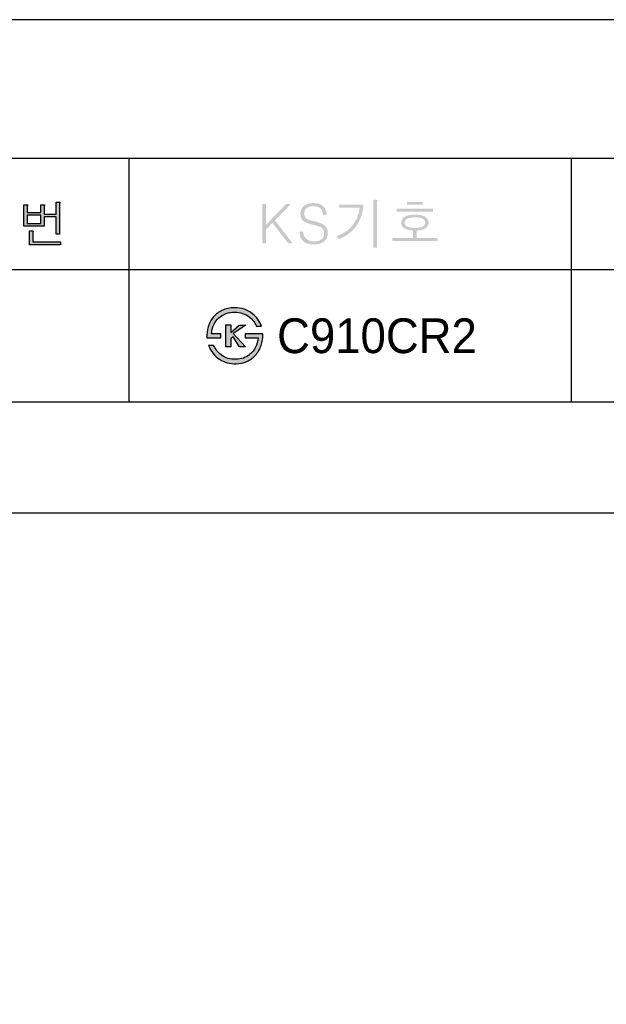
# Model space of a CAD drawing. Extents: x 66608 to 69033, y 58240 to 61670.
# Tile 7 of 8: x 68021 to 68527, y 60820 to 61670. Entities that reach past the tile are written whole.
import ezdxf
from ezdxf.lldxf.tags import DXFTag

# ---------------------------------------------------------------- set-up
doc = ezdxf.new("R2010")
doc.units = 0
doc.header["$MEASUREMENT"] = 0
for name, color, linetype in [('Dim', 4, 'CONTINUOUS'), ('LINE', 7, 'CONTINUOUS'), ('LINE @ 1 VP1', 7, 'CONTINUOUS'), ('LINE @ 1 VPModel', 7, 'CONTINUOUS'), ('YA', 7, 'CONTINUOUS')]:
    doc.layers.add(name, color=color, linetype=linetype)
doc.styles.add('h', font='txt', dxfattribs={"height": 30})
tags = doc.linetypes.add('Amconstr', pattern=[9999, 9999, 0]).pattern_tags.tags
tags[6:7] = [DXFTag(74, 4), DXFTag(75, 0), DXFTag(340, '0'), DXFTag(46, 1.0), DXFTag(50, 0.0), DXFTag(44, 0.0), DXFTag(45, 0.0)]
tags[4:5] = [DXFTag(74, 4), DXFTag(75, 0), DXFTag(340, '0'), DXFTag(46, 1.0), DXFTag(50, 0.0), DXFTag(44, 0.0), DXFTag(45, 0.0)]

# ---------------------------------------------------------------- blocks, each defined once
blk = doc.blocks.new('*U46')
at = {"layer": 'LINE @ 1 VP1', "linetype": 'Amconstr'}
h = blk.add_hatch(color=256, dxfattribs=at)
h.dxf.hatch_style = 1
h.paths.add_polyline_path([(68042.56, 61508.71), (68042.6, 61509.09), (68042.77, 61509.43), (68042.85, 61509.62), (68042.88, 61509.7), (68042.89, 61509.77), (68042.9, 61509.84), (68042.9, 61509.87), (68042.89, 61509.89), (68042.89, 61509.92), (68042.88, 61509.94), (68042.86, 61509.96), (68042.85, 61509.97), (68042.82, 61510), (68042.79, 61510.02), (68042.69, 61510.06), (68042.57, 61510.1), (68042.43, 61510.13), (68041.58, 61510.18), (68039.72, 61510.18), (68039.72, 61503.55), (68027.79, 61503.55), (68027.79, 61508.92), (68027.88, 61509.3), (68028.09, 61509.59), (68028.19, 61509.75), (68028.22, 61509.82), (68028.24, 61509.88), (68028.25, 61509.91), (68028.25, 61509.93), (68028.25, 61509.96), (68028.25, 61509.98), (68028.25, 61510), (68028.24, 61510.02), (68028.23, 61510.04), (68028.21, 61510.06), (68028.2, 61510.06), (68028.19, 61510.07), (68028.17, 61510.09), (68028.1, 61510.11), (68027.9, 61510.15), (68027.2, 61510.18), (68025.05, 61510.18), (68025.05, 61491.81), (68042.56, 61491.81), (68042.56, 61499.84), (68052.9, 61499.84), (68052.9, 61484.72), (68055.74, 61484.72), (68055.74, 61510.98), (68055.78, 61511.36), (68055.95, 61511.69), (68056.03, 61511.88), (68056.08, 61512.04), (68056.09, 61512.1), (68056.1, 61512.16), (68056.09, 61512.18), (68056.09, 61512.2), (68056.08, 61512.22), (68056.06, 61512.26), (68056.04, 61512.29), (68056.02, 61512.31), (68055.99, 61512.33), (68055.95, 61512.35), (68055.91, 61512.37), (68055.82, 61512.4), (68055.56, 61512.44), (68055.23, 61512.45), (68052.9, 61512.45), (68052.9, 61502.2), (68042.56, 61502.2)])
h.paths.add_polyline_path([(68039.72, 61501.29), (68039.72, 61493.98), (68027.79, 61493.98), (68027.79, 61501.29)], flags=16)
h.paths.add_polyline_path([(68032.86, 61487.13), (68032.77, 61486.96), (68032.65, 61486.67), (68032.6, 61486.33), (68032.6, 61478.06), (68056.59, 61478.06), (68056.59, 61475.75), (68029.81, 61475.75), (68029.81, 61487.59), (68031.89, 61487.59), (68032.56, 61487.55), (68032.73, 61487.51), (68032.91, 61487.43), (68032.92, 61487.34), (68032.91, 61487.27)])
at = {"layer": 'LINE @ 1 VPModel', "linetype": 'Amconstr'}
h = blk.add_hatch(color=256, dxfattribs=at)
h.dxf.hatch_style = 1
h.paths.add_polyline_path([(68042.56, 61508.71), (68042.6, 61509.09), (68042.77, 61509.43), (68042.85, 61509.62), (68042.88, 61509.7), (68042.89, 61509.77), (68042.9, 61509.84), (68042.9, 61509.87), (68042.89, 61509.89), (68042.89, 61509.92), (68042.88, 61509.94), (68042.86, 61509.96), (68042.85, 61509.97), (68042.82, 61510), (68042.79, 61510.02), (68042.69, 61510.06), (68042.57, 61510.1), (68042.43, 61510.13), (68041.58, 61510.18), (68039.72, 61510.18), (68039.72, 61503.55), (68027.79, 61503.55), (68027.79, 61508.92), (68027.88, 61509.3), (68028.09, 61509.59), (68028.19, 61509.75), (68028.22, 61509.82), (68028.24, 61509.88), (68028.25, 61509.91), (68028.25, 61509.93), (68028.25, 61509.96), (68028.25, 61509.98), (68028.25, 61510), (68028.24, 61510.02), (68028.23, 61510.04), (68028.21, 61510.06), (68028.2, 61510.06), (68028.19, 61510.07), (68028.17, 61510.09), (68028.1, 61510.11), (68027.9, 61510.15), (68027.2, 61510.18), (68025.05, 61510.18), (68025.05, 61491.81), (68042.56, 61491.81), (68042.56, 61499.84), (68052.9, 61499.84), (68052.9, 61484.72), (68055.74, 61484.72), (68055.74, 61510.98), (68055.78, 61511.36), (68055.95, 61511.69), (68056.03, 61511.88), (68056.08, 61512.04), (68056.09, 61512.1), (68056.1, 61512.16), (68056.09, 61512.18), (68056.09, 61512.2), (68056.08, 61512.22), (68056.06, 61512.26), (68056.04, 61512.29), (68056.02, 61512.31), (68055.99, 61512.33), (68055.95, 61512.35), (68055.91, 61512.37), (68055.82, 61512.4), (68055.56, 61512.44), (68055.23, 61512.45), (68052.9, 61512.45), (68052.9, 61502.2), (68042.56, 61502.2)])
h.paths.add_polyline_path([(68039.72, 61501.29), (68039.72, 61493.98), (68027.79, 61493.98), (68027.79, 61501.29)], flags=16)
h.paths.add_polyline_path([(68032.86, 61487.13), (68032.77, 61486.96), (68032.65, 61486.67), (68032.6, 61486.33), (68032.6, 61478.06), (68056.59, 61478.06), (68056.59, 61475.75), (68029.81, 61475.75), (68029.81, 61487.59), (68031.89, 61487.59), (68032.56, 61487.55), (68032.73, 61487.51), (68032.91, 61487.43), (68032.92, 61487.34), (68032.91, 61487.27)])
blk = doc.blocks.new('*U47')
at = {"layer": 'LINE @ 1 VP1', "linetype": 'Amconstr'}
h = blk.add_hatch(color=256, dxfattribs=at)
h.dxf.hatch_style = 1
h.paths.add_polyline_path([(68241.46, 61496.7), (68255.24, 61510.8), (68251.21, 61510.8), (68233.7, 61492.77), (68233.7, 61510.8), (68230.58, 61510.8), (68230.58, 61476.83), (68233.7, 61476.83), (68233.7, 61488.8), (68239.34, 61494.57), (68253.02, 61476.83), (68256.85, 61476.83)])
h.paths.add_polyline_path([(68267.81, 61499.09), (68267.54, 61499.48), (68267.31, 61499.91), (68267.12, 61500.36), (68266.98, 61500.84), (68266.87, 61501.35), (68266.79, 61502.47), (68266.82, 61503.22), (68266.91, 61503.93), (68267.07, 61504.59), (68267.28, 61505.21), (68267.56, 61505.78), (68267.91, 61506.31), (68268.31, 61506.79), (68268.78, 61507.23), (68269.31, 61507.62), (68269.9, 61507.96), (68270.55, 61508.24), (68271.25, 61508.48), (68272.81, 61508.79), (68274.6, 61508.89), (68276.43, 61508.77), (68278.06, 61508.41), (68278.8, 61508.13), (68279.49, 61507.8), (68280.12, 61507.4), (68280.7, 61506.95), (68281.21, 61506.43), (68281.65, 61505.86), (68282.03, 61505.23), (68282.34, 61504.56), (68282.58, 61503.83), (68282.76, 61503.06), (68282.92, 61501.36), (68286.18, 61501.36), (68285.96, 61503.67), (68285.71, 61504.72), (68285.37, 61505.7), (68284.94, 61506.62), (68284.42, 61507.46), (68283.8, 61508.23), (68283.1, 61508.94), (68282.31, 61509.57), (68281.45, 61510.12), (68280.52, 61510.59), (68279.51, 61510.97), (68277.27, 61511.47), (68274.74, 61511.64), (68272.26, 61511.49), (68270.06, 61511.02), (68269.06, 61510.67), (68268.13, 61510.24), (68267.26, 61509.73), (68266.46, 61509.15), (68265.77, 61508.5), (68265.17, 61507.8), (68264.66, 61507.05), (68264.25, 61506.25), (68263.92, 61505.4), (68263.69, 61504.5), (68263.55, 61503.55), (68263.51, 61502.54), (68263.65, 61500.68), (68263.83, 61499.83), (68264.08, 61499.05), (68264.41, 61498.32), (68264.81, 61497.65), (68265.27, 61497.04), (68265.82, 61496.5), (68266.37, 61496.03), (68267.02, 61495.59), (68268.59, 61494.75), (68272.84, 61493.31), (68276.03, 61492.52), (68279.76, 61491.36), (68281.1, 61490.73), (68281.64, 61490.41), (68282.08, 61490.08), (68282.53, 61489.66), (68282.91, 61489.19), (68283.24, 61488.67), (68283.51, 61488.1), (68283.71, 61487.48), (68283.86, 61486.81), (68283.98, 61485.32), (68283.94, 61484.57), (68283.84, 61483.86), (68283.66, 61483.19), (68283.41, 61482.56), (68283.1, 61481.97), (68282.71, 61481.43), (68282.25, 61480.93), (68281.71, 61480.47), (68281.13, 61480.04), (68280.49, 61479.66), (68279.79, 61479.34), (68279.04, 61479.08), (68277.37, 61478.74), (68275.47, 61478.62), (68273.31, 61478.76), (68271.42, 61479.19), (68270.58, 61479.51), (68269.8, 61479.9), (68269.08, 61480.36), (68268.44, 61480.89), (68267.86, 61481.47), (68267.37, 61482.11), (68266.95, 61482.8), (68266.6, 61483.55), (68266.33, 61484.35), (68266.14, 61485.2), (68265.99, 61487.08), (68262.76, 61487.08), (68262.76, 61486.85), (68262.96, 61484.37), (68263.21, 61483.24), (68263.57, 61482.18), (68264.02, 61481.2), (68264.58, 61480.3), (68265.23, 61479.47), (68265.99, 61478.72), (68266.85, 61478.05), (68267.81, 61477.47), (68268.86, 61476.98), (68270, 61476.58), (68272.55, 61476.05), (68275.47, 61475.87), (68278.01, 61476.04), (68280.28, 61476.54), (68281.31, 61476.92), (68282.27, 61477.38), (68283.16, 61477.92), (68283.98, 61478.55), (68284.71, 61479.24), (68285.35, 61479.98), (68285.88, 61480.78), (68286.32, 61481.64), (68286.66, 61482.56), (68286.91, 61483.54), (68287.05, 61484.57), (68287.1, 61485.66), (68286.94, 61487.6), (68286.74, 61488.49), (68286.46, 61489.32), (68286.1, 61490.1), (68285.66, 61490.81), (68285.13, 61491.47), (68284.53, 61492.08), (68283.88, 61492.62), (68283.13, 61493.14), (68281.32, 61494.09), (68279.11, 61494.94), (68276.49, 61495.68), (68272.47, 61496.65), (68271.06, 61497.06), (68269.86, 61497.54), (68268.88, 61498.1), (68268.48, 61498.41), (68268.13, 61498.73)])
h.paths.add_polyline_path([(68317.07, 61504.58), (68317.9, 61510.22), (68297.19, 61510.22), (68297.19, 61507.63), (68314.52, 61507.63), (68313.79, 61503.22), (68312.47, 61499.13), (68310.55, 61495.36), (68308.05, 61491.92), (68305.27, 61489.09), (68302.11, 61486.67), (68298.57, 61484.66), (68294.65, 61483.04), (68296.82, 61480.46), (68301.14, 61482.6), (68304.95, 61485.05), (68308.24, 61487.82), (68311.01, 61490.9), (68313.62, 61494.92), (68315.64, 61499.48)])
h.paths.add_polyline_path([(68329.48, 61512.74), (68329.57, 61513.29), (68329.81, 61513.71), (68329.92, 61513.91), (68329.96, 61514), (68329.98, 61514.08), (68329.99, 61514.14), (68329.99, 61514.17), (68329.99, 61514.19), (68329.98, 61514.21), (68329.98, 61514.22), (68329.97, 61514.23), (68329.97, 61514.24), (68329.96, 61514.24), (68329.93, 61514.27), (68329.92, 61514.28), (68329.88, 61514.31), (68329.79, 61514.34), (68329.5, 61514.4), (68328.55, 61514.45), (68326.36, 61514.45), (68326.36, 61473.04), (68329.48, 61473.04)])
h.paths.add_polyline_path([(68368.94, 61512.65), (68355.54, 61512.65), (68355.54, 61510.27), (68368.94, 61510.27)])
h.paths.add_polyline_path([(68377.9, 61506.72), (68346.57, 61506.72), (68346.57, 61504.29), (68377.9, 61504.29)])
h.paths.add_polyline_path([(68371.22, 61499.66), (68370.38, 61500.14), (68369.46, 61500.55), (68367.38, 61501.19), (68364.98, 61501.57), (68362.26, 61501.69), (68359.49, 61501.57), (68357.07, 61501.19), (68354.99, 61500.55), (68354.08, 61500.14), (68353.25, 61499.66), (68352.59, 61499.18), (68352.01, 61498.65), (68351.53, 61498.09), (68351.13, 61497.49), (68350.83, 61496.86), (68350.61, 61496.18), (68350.47, 61495.46), (68350.43, 61494.71), (68350.47, 61494.03), (68350.58, 61493.38), (68350.77, 61492.76), (68351.04, 61492.17), (68351.38, 61491.62), (68351.8, 61491.09), (68352.3, 61490.59), (68352.87, 61490.13), (68353.58, 61489.67), (68354.38, 61489.26), (68356.18, 61488.6), (68358.29, 61488.15), (68360.7, 61487.91), (68360.7, 61481.43), (68342.72, 61481.43), (68342.72, 61478.94), (68381.75, 61478.94), (68381.75, 61481.43), (68363.82, 61481.43), (68363.82, 61487.91), (68366.19, 61488.15), (68368.28, 61488.6), (68370.08, 61489.26), (68370.87, 61489.67), (68371.59, 61490.13), (68372.17, 61490.59), (68372.68, 61491.09), (68373.11, 61491.62), (68373.46, 61492.17), (68373.73, 61492.76), (68373.93, 61493.38), (68374.04, 61494.03), (68374.08, 61494.71), (68374.04, 61495.46), (68373.9, 61496.18), (68373.68, 61496.86), (68373.37, 61497.49), (68372.96, 61498.09), (68372.47, 61498.65), (68371.89, 61499.18)])
h.paths.add_polyline_path([(68358.3, 61499.01), (68360.14, 61499.24), (68362.26, 61499.31), (68364.35, 61499.24), (68366.17, 61499.01), (68367.7, 61498.64), (68368.36, 61498.39), (68368.95, 61498.11), (68369.46, 61497.81), (68369.9, 61497.47), (68370.27, 61497.09), (68370.58, 61496.69), (68370.81, 61496.25), (68370.98, 61495.78), (68371.09, 61495.28), (68371.12, 61494.74), (68371.09, 61494.22), (68370.98, 61493.73), (68370.81, 61493.27), (68370.58, 61492.84), (68370.27, 61492.44), (68369.9, 61492.07), (68369.46, 61491.72), (68368.95, 61491.41), (68368.35, 61491.12), (68367.68, 61490.86), (68366.15, 61490.47), (68364.34, 61490.24), (68362.26, 61490.16), (68360.14, 61490.24), (68358.3, 61490.47), (68356.74, 61490.86), (68356.07, 61491.12), (68355.47, 61491.41), (68354.98, 61491.72), (68354.56, 61492.07), (68354.2, 61492.44), (68353.91, 61492.84), (68353.68, 61493.27), (68353.52, 61493.73), (68353.43, 61494.22), (68353.39, 61494.74), (68353.43, 61495.28), (68353.52, 61495.78), (68353.68, 61496.25), (68353.91, 61496.69), (68354.2, 61497.09), (68354.56, 61497.47), (68354.98, 61497.81), (68355.47, 61498.11), (68356.07, 61498.39), (68356.74, 61498.64)], flags=16)
h.paths.add_polyline_path([(68572.93, 61510.33), (68555.71, 61510.33), (68555.71, 61508.02), (68563.48, 61508.02), (68563.29, 61504.46), (68562.76, 61501.08), (68561.88, 61497.88), (68560.67, 61494.87), (68559.26, 61492.3), (68557.64, 61490.09), (68555.82, 61488.23), (68553.78, 61486.73), (68555.71, 61484.54), (68558.65, 61487.5), (68561.09, 61490.67), (68563.09, 61494.23), (68564.49, 61497.94), (68564.8, 61496.33), (68565.37, 61494.66), (68566.22, 61492.93), (68567.35, 61491.14), (68569.63, 61488.24), (68572.26, 61485.68), (68574.32, 61487.82), (68572.36, 61489.24), (68570.63, 61490.99), (68569.15, 61493.06), (68567.89, 61495.46), (68566.83, 61498.4), (68566.21, 61501.48), (68566.03, 61504.68), (68566.3, 61508.02), (68572.93, 61508.02)])
h.paths.add_polyline_path([(68579.78, 61512.05), (68579.82, 61512.47), (68579.99, 61512.8), (68580.08, 61512.99), (68580.13, 61513.14), (68580.14, 61513.2), (68580.14, 61513.22), (68580.14, 61513.24), (68580.14, 61513.26), (68580.13, 61513.28), (68580.13, 61513.29), (68580.12, 61513.3), (68580.09, 61513.33), (68580.05, 61513.35), (68579.96, 61513.38), (68579.72, 61513.43), (68578.94, 61513.47), (68576.88, 61513.47), (68576.88, 61501), (68570.5, 61501), (68570.5, 61498.79), (68576.88, 61498.79), (68576.88, 61478.63), (68579.78, 61478.63)])
h.paths.add_polyline_path([(68586.91, 61512.87), (68586.95, 61513.2), (68587.12, 61513.45), (68587.2, 61513.64), (68587.25, 61513.8), (68587.27, 61513.86), (68587.27, 61513.92), (68587.27, 61513.94), (68587.26, 61513.96), (68587.25, 61513.98), (68587.24, 61514), (68587.24, 61514.01), (68587.23, 61514.02), (68587.2, 61514.04), (68587.17, 61514.06), (68587.14, 61514.07), (68587.05, 61514.1), (68586.95, 61514.12), (68586.67, 61514.16), (68586.31, 61514.17), (68584.07, 61514.17), (68584.07, 61476.53), (68586.91, 61476.53)])
h.paths.add_polyline_path([(68643.9, 61511.14), (68618.17, 61511.14), (68618.17, 61495.03), (68629.62, 61495.03), (68629.62, 61484.21), (68613.28, 61484.21), (68613.28, 61481.9), (68648.75, 61481.9), (68648.75, 61484.21), (68632.46, 61484.21), (68632.46, 61495.03), (68644.47, 61495.03), (68644.47, 61497.38), (68621.01, 61497.38), (68621.01, 61508.78), (68643.9, 61508.78)])
h.paths.add_polyline_path([(68675.08, 61511.42), (68675.17, 61511.97), (68675.34, 61512.43), (68675.42, 61512.66), (68675.44, 61512.75), (68675.45, 61512.84), (68675.45, 61512.91), (68675.45, 61512.94), (68675.44, 61512.97), (68675.43, 61513), (68675.41, 61513.02), (68675.4, 61513.04), (68675.38, 61513.06), (68675.35, 61513.08), (68675.31, 61513.11), (68675.22, 61513.15), (68675.09, 61513.19), (68674.94, 61513.22), (68674.07, 61513.27), (68672.25, 61513.27), (68672.25, 61492.69), (68683.86, 61493.19), (68692.31, 61494.54), (68691.93, 61496.97), (68683.32, 61495.46), (68675.08, 61495.04)])
h.paths.add_polyline_path([(68701.58, 61512.91), (68701.62, 61513.24), (68701.75, 61513.54), (68701.84, 61513.71), (68701.89, 61513.84), (68701.9, 61513.89), (68701.9, 61513.92), (68701.9, 61513.94), (68701.9, 61513.96), (68701.89, 61513.97), (68701.89, 61513.98), (68701.88, 61513.99), (68701.86, 61514.02), (68701.84, 61514.04), (68701.81, 61514.06), (68701.77, 61514.07), (68701.69, 61514.1), (68701.59, 61514.12), (68701.33, 61514.16), (68700.99, 61514.17), (68698.75, 61514.17), (68698.75, 61509.42), (68686.86, 61509.42), (68686.86, 61507.06), (68698.75, 61507.06), (68698.75, 61503.07), (68686.86, 61503.07), (68686.86, 61500.72), (68698.75, 61500.72), (68698.75, 61486.43), (68701.58, 61486.43)])
h.paths.add_polyline_path([(68678.45, 61488.07), (68678.49, 61488.4), (68678.62, 61488.7), (68678.7, 61488.87), (68678.75, 61489), (68678.76, 61489.06), (68678.77, 61489.08), (68678.77, 61489.1), (68678.76, 61489.12), (68678.76, 61489.14), (68678.76, 61489.14), (68678.75, 61489.16), (68678.72, 61489.18), (68678.69, 61489.2), (68678.62, 61489.24), (68678.52, 61489.26), (68678.41, 61489.29), (68677.73, 61489.33), (68675.66, 61489.33), (68675.66, 61477.49), (68702.43, 61477.49), (68702.43, 61479.8), (68678.45, 61479.8)])
h.paths.add_polyline_path([(68750.38, 61505.11), (68750.68, 61505.61), (68750.89, 61506.13), (68751.01, 61506.68), (68751.05, 61507.26), (68751.01, 61507.86), (68750.89, 61508.42), (68750.68, 61508.96), (68750.38, 61509.48), (68750, 61509.96), (68749.54, 61510.42), (68749, 61510.85), (68748.37, 61511.25), (68746.76, 61511.99), (68744.88, 61512.51), (68742.73, 61512.83), (68740.31, 61512.93), (68737.86, 61512.83), (68735.7, 61512.51), (68733.81, 61511.99), (68732.2, 61511.25), (68731.58, 61510.85), (68731.04, 61510.42), (68730.59, 61509.96), (68730.22, 61509.48), (68729.93, 61508.96), (68729.72, 61508.42), (68729.6, 61507.86), (68729.56, 61507.26), (68729.6, 61506.68), (68729.72, 61506.13), (68729.93, 61505.61), (68730.22, 61505.11), (68730.59, 61504.63), (68731.04, 61504.18), (68731.58, 61503.75), (68732.2, 61503.35), (68732.97, 61502.95), (68733.81, 61502.6), (68735.7, 61502.06), (68737.86, 61501.74), (68740.31, 61501.63), (68742.73, 61501.74), (68744.88, 61502.06), (68746.76, 61502.6), (68747.6, 61502.95), (68748.37, 61503.35), (68749, 61503.75), (68749.54, 61504.18), (68750, 61504.63)])
h.paths.add_polyline_path([(68747.09, 61505.31), (68746.68, 61505.05), (68746.21, 61504.81), (68745.05, 61504.37), (68743.69, 61504.05), (68740.31, 61503.79), (68736.92, 61504.05), (68735.53, 61504.37), (68734.36, 61504.81), (68733.9, 61505.05), (68733.5, 61505.31), (68733.16, 61505.59), (68732.89, 61505.89), (68732.67, 61506.2), (68732.52, 61506.54), (68732.46, 61506.71), (68732.43, 61506.89), (68732.39, 61507.26), (68732.43, 61507.64), (68732.52, 61508), (68732.67, 61508.34), (68732.89, 61508.67), (68733.16, 61508.97), (68733.5, 61509.25), (68733.9, 61509.51), (68734.36, 61509.75), (68735.53, 61510.2), (68736.92, 61510.51), (68740.31, 61510.77), (68743.66, 61510.51), (68745.04, 61510.2), (68746.21, 61509.75), (68746.68, 61509.51), (68747.09, 61509.25), (68747.43, 61508.97), (68747.71, 61508.67), (68747.93, 61508.34), (68748.09, 61508), (68748.15, 61507.82), (68748.19, 61507.64), (68748.22, 61507.26), (68748.19, 61506.89), (68748.15, 61506.71), (68748.09, 61506.54), (68748.02, 61506.37), (68747.93, 61506.2), (68747.71, 61505.89), (68747.43, 61505.59)], flags=16)
h.paths.add_polyline_path([(68752.64, 61498.34), (68752.35, 61500.61), (68737.42, 61499.51), (68726.84, 61499.35), (68727.22, 61497.29), (68727.28, 61496.9), (68727.36, 61496.61), (68727.41, 61496.5), (68727.45, 61496.41), (68727.48, 61496.38), (68727.5, 61496.36), (68727.53, 61496.34), (68727.54, 61496.33), (68727.55, 61496.32), (68727.56, 61496.32), (68727.57, 61496.32), (68727.59, 61496.32), (68727.61, 61496.32), (68727.63, 61496.32), (68727.68, 61496.34), (68727.73, 61496.37), (68727.86, 61496.47), (68728.01, 61496.62), (68728.31, 61496.87), (68728.69, 61496.99), (68738.94, 61497.33), (68738.94, 61491.45), (68741.72, 61491.45), (68741.72, 61497.41), (68747.18, 61497.83)])
at = {"layer": 'LINE @ 1 VPModel', "linetype": 'Amconstr'}
h = blk.add_hatch(color=256, dxfattribs=at)
h.dxf.hatch_style = 1
h.paths.add_polyline_path([(68241.46, 61496.7), (68255.24, 61510.8), (68251.21, 61510.8), (68233.7, 61492.77), (68233.7, 61510.8), (68230.58, 61510.8), (68230.58, 61476.83), (68233.7, 61476.83), (68233.7, 61488.8), (68239.34, 61494.57), (68253.02, 61476.83), (68256.85, 61476.83)])
h.paths.add_polyline_path([(68267.81, 61499.09), (68267.54, 61499.48), (68267.31, 61499.91), (68267.12, 61500.36), (68266.98, 61500.84), (68266.87, 61501.35), (68266.79, 61502.47), (68266.82, 61503.22), (68266.91, 61503.93), (68267.07, 61504.59), (68267.28, 61505.21), (68267.56, 61505.78), (68267.91, 61506.31), (68268.31, 61506.79), (68268.78, 61507.23), (68269.31, 61507.62), (68269.9, 61507.96), (68270.55, 61508.24), (68271.25, 61508.48), (68272.81, 61508.79), (68274.6, 61508.89), (68276.43, 61508.77), (68278.06, 61508.41), (68278.8, 61508.13), (68279.49, 61507.8), (68280.12, 61507.4), (68280.7, 61506.95), (68281.21, 61506.43), (68281.65, 61505.86), (68282.03, 61505.23), (68282.34, 61504.56), (68282.58, 61503.83), (68282.76, 61503.06), (68282.92, 61501.36), (68286.18, 61501.36), (68285.96, 61503.67), (68285.71, 61504.72), (68285.37, 61505.7), (68284.94, 61506.62), (68284.42, 61507.46), (68283.8, 61508.23), (68283.1, 61508.94), (68282.31, 61509.57), (68281.45, 61510.12), (68280.52, 61510.59), (68279.51, 61510.97), (68277.27, 61511.47), (68274.74, 61511.64), (68272.26, 61511.49), (68270.06, 61511.02), (68269.06, 61510.67), (68268.13, 61510.24), (68267.26, 61509.73), (68266.46, 61509.15), (68265.77, 61508.5), (68265.17, 61507.8), (68264.66, 61507.05), (68264.25, 61506.25), (68263.92, 61505.4), (68263.69, 61504.5), (68263.55, 61503.55), (68263.51, 61502.54), (68263.65, 61500.68), (68263.83, 61499.83), (68264.08, 61499.05), (68264.41, 61498.32), (68264.81, 61497.65), (68265.27, 61497.04), (68265.82, 61496.5), (68266.37, 61496.03), (68267.02, 61495.59), (68268.59, 61494.75), (68272.84, 61493.31), (68276.03, 61492.52), (68279.76, 61491.36), (68281.1, 61490.73), (68281.64, 61490.41), (68282.08, 61490.08), (68282.53, 61489.66), (68282.91, 61489.19), (68283.24, 61488.67), (68283.51, 61488.1), (68283.71, 61487.48), (68283.86, 61486.81), (68283.98, 61485.32), (68283.94, 61484.57), (68283.84, 61483.86), (68283.66, 61483.19), (68283.41, 61482.56), (68283.1, 61481.97), (68282.71, 61481.43), (68282.25, 61480.93), (68281.71, 61480.47), (68281.13, 61480.04), (68280.49, 61479.66), (68279.79, 61479.34), (68279.04, 61479.08), (68277.37, 61478.74), (68275.47, 61478.62), (68273.31, 61478.76), (68271.42, 61479.19), (68270.58, 61479.51), (68269.8, 61479.9), (68269.08, 61480.36), (68268.44, 61480.89), (68267.86, 61481.47), (68267.37, 61482.11), (68266.95, 61482.8), (68266.6, 61483.55), (68266.33, 61484.35), (68266.14, 61485.2), (68265.99, 61487.08), (68262.76, 61487.08), (68262.76, 61486.85), (68262.96, 61484.37), (68263.21, 61483.24), (68263.57, 61482.18), (68264.02, 61481.2), (68264.58, 61480.3), (68265.23, 61479.47), (68265.99, 61478.72), (68266.85, 61478.05), (68267.81, 61477.47), (68268.86, 61476.98), (68270, 61476.58), (68272.55, 61476.05), (68275.47, 61475.87), (68278.01, 61476.04), (68280.28, 61476.54), (68281.31, 61476.92), (68282.27, 61477.38), (68283.16, 61477.92), (68283.98, 61478.55), (68284.71, 61479.24), (68285.35, 61479.98), (68285.88, 61480.78), (68286.32, 61481.64), (68286.66, 61482.56), (68286.91, 61483.54), (68287.05, 61484.57), (68287.1, 61485.66), (68286.94, 61487.6), (68286.74, 61488.49), (68286.46, 61489.32), (68286.1, 61490.1), (68285.66, 61490.81), (68285.13, 61491.47), (68284.53, 61492.08), (68283.88, 61492.62), (68283.13, 61493.14), (68281.32, 61494.09), (68279.11, 61494.94), (68276.49, 61495.68), (68272.47, 61496.65), (68271.06, 61497.06), (68269.86, 61497.54), (68268.88, 61498.1), (68268.48, 61498.41), (68268.13, 61498.73)])
h.paths.add_polyline_path([(68317.07, 61504.58), (68317.9, 61510.22), (68297.19, 61510.22), (68297.19, 61507.63), (68314.52, 61507.63), (68313.79, 61503.22), (68312.47, 61499.13), (68310.55, 61495.36), (68308.05, 61491.92), (68305.27, 61489.09), (68302.11, 61486.67), (68298.57, 61484.66), (68294.65, 61483.04), (68296.82, 61480.46), (68301.14, 61482.6), (68304.95, 61485.05), (68308.24, 61487.82), (68311.01, 61490.9), (68313.62, 61494.92), (68315.64, 61499.48)])
h.paths.add_polyline_path([(68329.48, 61512.74), (68329.57, 61513.29), (68329.81, 61513.71), (68329.92, 61513.91), (68329.96, 61514), (68329.98, 61514.08), (68329.99, 61514.14), (68329.99, 61514.17), (68329.99, 61514.19), (68329.98, 61514.21), (68329.98, 61514.22), (68329.97, 61514.23), (68329.97, 61514.24), (68329.96, 61514.24), (68329.93, 61514.27), (68329.92, 61514.28), (68329.88, 61514.31), (68329.79, 61514.34), (68329.5, 61514.4), (68328.55, 61514.45), (68326.36, 61514.45), (68326.36, 61473.04), (68329.48, 61473.04)])
h.paths.add_polyline_path([(68368.94, 61512.65), (68355.54, 61512.65), (68355.54, 61510.27), (68368.94, 61510.27)])
h.paths.add_polyline_path([(68377.9, 61506.72), (68346.57, 61506.72), (68346.57, 61504.29), (68377.9, 61504.29)])
h.paths.add_polyline_path([(68371.22, 61499.66), (68370.38, 61500.14), (68369.46, 61500.55), (68367.38, 61501.19), (68364.98, 61501.57), (68362.26, 61501.69), (68359.49, 61501.57), (68357.07, 61501.19), (68354.99, 61500.55), (68354.08, 61500.14), (68353.25, 61499.66), (68352.59, 61499.18), (68352.01, 61498.65), (68351.53, 61498.09), (68351.13, 61497.49), (68350.83, 61496.86), (68350.61, 61496.18), (68350.47, 61495.46), (68350.43, 61494.71), (68350.47, 61494.03), (68350.58, 61493.38), (68350.77, 61492.76), (68351.04, 61492.17), (68351.38, 61491.62), (68351.8, 61491.09), (68352.3, 61490.59), (68352.87, 61490.13), (68353.58, 61489.67), (68354.38, 61489.26), (68356.18, 61488.6), (68358.29, 61488.15), (68360.7, 61487.91), (68360.7, 61481.43), (68342.72, 61481.43), (68342.72, 61478.94), (68381.75, 61478.94), (68381.75, 61481.43), (68363.82, 61481.43), (68363.82, 61487.91), (68366.19, 61488.15), (68368.28, 61488.6), (68370.08, 61489.26), (68370.87, 61489.67), (68371.59, 61490.13), (68372.17, 61490.59), (68372.68, 61491.09), (68373.11, 61491.62), (68373.46, 61492.17), (68373.73, 61492.76), (68373.93, 61493.38), (68374.04, 61494.03), (68374.08, 61494.71), (68374.04, 61495.46), (68373.9, 61496.18), (68373.68, 61496.86), (68373.37, 61497.49), (68372.96, 61498.09), (68372.47, 61498.65), (68371.89, 61499.18)])
h.paths.add_polyline_path([(68358.3, 61499.01), (68360.14, 61499.24), (68362.26, 61499.31), (68364.35, 61499.24), (68366.17, 61499.01), (68367.7, 61498.64), (68368.36, 61498.39), (68368.95, 61498.11), (68369.46, 61497.81), (68369.9, 61497.47), (68370.27, 61497.09), (68370.58, 61496.69), (68370.81, 61496.25), (68370.98, 61495.78), (68371.09, 61495.28), (68371.12, 61494.74), (68371.09, 61494.22), (68370.98, 61493.73), (68370.81, 61493.27), (68370.58, 61492.84), (68370.27, 61492.44), (68369.9, 61492.07), (68369.46, 61491.72), (68368.95, 61491.41), (68368.35, 61491.12), (68367.68, 61490.86), (68366.15, 61490.47), (68364.34, 61490.24), (68362.26, 61490.16), (68360.14, 61490.24), (68358.3, 61490.47), (68356.74, 61490.86), (68356.07, 61491.12), (68355.47, 61491.41), (68354.98, 61491.72), (68354.56, 61492.07), (68354.2, 61492.44), (68353.91, 61492.84), (68353.68, 61493.27), (68353.52, 61493.73), (68353.43, 61494.22), (68353.39, 61494.74), (68353.43, 61495.28), (68353.52, 61495.78), (68353.68, 61496.25), (68353.91, 61496.69), (68354.2, 61497.09), (68354.56, 61497.47), (68354.98, 61497.81), (68355.47, 61498.11), (68356.07, 61498.39), (68356.74, 61498.64)], flags=16)
h.paths.add_polyline_path([(68572.93, 61510.33), (68555.71, 61510.33), (68555.71, 61508.02), (68563.48, 61508.02), (68563.29, 61504.46), (68562.76, 61501.08), (68561.88, 61497.88), (68560.67, 61494.87), (68559.26, 61492.3), (68557.64, 61490.09), (68555.82, 61488.23), (68553.78, 61486.73), (68555.71, 61484.54), (68558.65, 61487.5), (68561.09, 61490.67), (68563.09, 61494.23), (68564.49, 61497.94), (68564.8, 61496.33), (68565.37, 61494.66), (68566.22, 61492.93), (68567.35, 61491.14), (68569.63, 61488.24), (68572.26, 61485.68), (68574.32, 61487.82), (68572.36, 61489.24), (68570.63, 61490.99), (68569.15, 61493.06), (68567.89, 61495.46), (68566.83, 61498.4), (68566.21, 61501.48), (68566.03, 61504.68), (68566.3, 61508.02), (68572.93, 61508.02)])
h.paths.add_polyline_path([(68579.78, 61512.05), (68579.82, 61512.47), (68579.99, 61512.8), (68580.08, 61512.99), (68580.13, 61513.14), (68580.14, 61513.2), (68580.14, 61513.22), (68580.14, 61513.24), (68580.14, 61513.26), (68580.13, 61513.28), (68580.13, 61513.29), (68580.12, 61513.3), (68580.09, 61513.33), (68580.05, 61513.35), (68579.96, 61513.38), (68579.72, 61513.43), (68578.94, 61513.47), (68576.88, 61513.47), (68576.88, 61501), (68570.5, 61501), (68570.5, 61498.79), (68576.88, 61498.79), (68576.88, 61478.63), (68579.78, 61478.63)])
h.paths.add_polyline_path([(68586.91, 61512.87), (68586.95, 61513.2), (68587.12, 61513.45), (68587.2, 61513.64), (68587.25, 61513.8), (68587.27, 61513.86), (68587.27, 61513.92), (68587.27, 61513.94), (68587.26, 61513.96), (68587.25, 61513.98), (68587.24, 61514), (68587.24, 61514.01), (68587.23, 61514.02), (68587.2, 61514.04), (68587.17, 61514.06), (68587.14, 61514.07), (68587.05, 61514.1), (68586.95, 61514.12), (68586.67, 61514.16), (68586.31, 61514.17), (68584.07, 61514.17), (68584.07, 61476.53), (68586.91, 61476.53)])
h.paths.add_polyline_path([(68643.9, 61511.14), (68618.17, 61511.14), (68618.17, 61495.03), (68629.62, 61495.03), (68629.62, 61484.21), (68613.28, 61484.21), (68613.28, 61481.9), (68648.75, 61481.9), (68648.75, 61484.21), (68632.46, 61484.21), (68632.46, 61495.03), (68644.47, 61495.03), (68644.47, 61497.38), (68621.01, 61497.38), (68621.01, 61508.78), (68643.9, 61508.78)])
h.paths.add_polyline_path([(68675.08, 61511.42), (68675.17, 61511.97), (68675.34, 61512.43), (68675.42, 61512.66), (68675.44, 61512.75), (68675.45, 61512.84), (68675.45, 61512.91), (68675.45, 61512.94), (68675.44, 61512.97), (68675.43, 61513), (68675.41, 61513.02), (68675.4, 61513.04), (68675.38, 61513.06), (68675.35, 61513.08), (68675.31, 61513.11), (68675.22, 61513.15), (68675.09, 61513.19), (68674.94, 61513.22), (68674.07, 61513.27), (68672.25, 61513.27), (68672.25, 61492.69), (68683.86, 61493.19), (68692.31, 61494.54), (68691.93, 61496.97), (68683.32, 61495.46), (68675.08, 61495.04)])
h.paths.add_polyline_path([(68701.58, 61512.91), (68701.62, 61513.24), (68701.75, 61513.54), (68701.84, 61513.71), (68701.89, 61513.84), (68701.9, 61513.89), (68701.9, 61513.92), (68701.9, 61513.94), (68701.9, 61513.96), (68701.89, 61513.97), (68701.89, 61513.98), (68701.88, 61513.99), (68701.86, 61514.02), (68701.84, 61514.04), (68701.81, 61514.06), (68701.77, 61514.07), (68701.69, 61514.1), (68701.59, 61514.12), (68701.33, 61514.16), (68700.99, 61514.17), (68698.75, 61514.17), (68698.75, 61509.42), (68686.86, 61509.42), (68686.86, 61507.06), (68698.75, 61507.06), (68698.75, 61503.07), (68686.86, 61503.07), (68686.86, 61500.72), (68698.75, 61500.72), (68698.75, 61486.43), (68701.58, 61486.43)])
h.paths.add_polyline_path([(68678.45, 61488.07), (68678.49, 61488.4), (68678.62, 61488.7), (68678.7, 61488.87), (68678.75, 61489), (68678.76, 61489.06), (68678.77, 61489.08), (68678.77, 61489.1), (68678.76, 61489.12), (68678.76, 61489.14), (68678.76, 61489.14), (68678.75, 61489.16), (68678.72, 61489.18), (68678.69, 61489.2), (68678.62, 61489.24), (68678.52, 61489.26), (68678.41, 61489.29), (68677.73, 61489.33), (68675.66, 61489.33), (68675.66, 61477.49), (68702.43, 61477.49), (68702.43, 61479.8), (68678.45, 61479.8)])
h.paths.add_polyline_path([(68750.38, 61505.11), (68750.68, 61505.61), (68750.89, 61506.13), (68751.01, 61506.68), (68751.05, 61507.26), (68751.01, 61507.86), (68750.89, 61508.42), (68750.68, 61508.96), (68750.38, 61509.48), (68750, 61509.96), (68749.54, 61510.42), (68749, 61510.85), (68748.37, 61511.25), (68746.76, 61511.99), (68744.88, 61512.51), (68742.73, 61512.83), (68740.31, 61512.93), (68737.86, 61512.83), (68735.7, 61512.51), (68733.81, 61511.99), (68732.2, 61511.25), (68731.58, 61510.85), (68731.04, 61510.42), (68730.59, 61509.96), (68730.22, 61509.48), (68729.93, 61508.96), (68729.72, 61508.42), (68729.6, 61507.86), (68729.56, 61507.26), (68729.6, 61506.68), (68729.72, 61506.13), (68729.93, 61505.61), (68730.22, 61505.11), (68730.59, 61504.63), (68731.04, 61504.18), (68731.58, 61503.75), (68732.2, 61503.35), (68732.97, 61502.95), (68733.81, 61502.6), (68735.7, 61502.06), (68737.86, 61501.74), (68740.31, 61501.63), (68742.73, 61501.74), (68744.88, 61502.06), (68746.76, 61502.6), (68747.6, 61502.95), (68748.37, 61503.35), (68749, 61503.75), (68749.54, 61504.18), (68750, 61504.63)])
h.paths.add_polyline_path([(68747.09, 61505.31), (68746.68, 61505.05), (68746.21, 61504.81), (68745.05, 61504.37), (68743.69, 61504.05), (68740.31, 61503.79), (68736.92, 61504.05), (68735.53, 61504.37), (68734.36, 61504.81), (68733.9, 61505.05), (68733.5, 61505.31), (68733.16, 61505.59), (68732.89, 61505.89), (68732.67, 61506.2), (68732.52, 61506.54), (68732.46, 61506.71), (68732.43, 61506.89), (68732.39, 61507.26), (68732.43, 61507.64), (68732.52, 61508), (68732.67, 61508.34), (68732.89, 61508.67), (68733.16, 61508.97), (68733.5, 61509.25), (68733.9, 61509.51), (68734.36, 61509.75), (68735.53, 61510.2), (68736.92, 61510.51), (68740.31, 61510.77), (68743.66, 61510.51), (68745.04, 61510.2), (68746.21, 61509.75), (68746.68, 61509.51), (68747.09, 61509.25), (68747.43, 61508.97), (68747.71, 61508.67), (68747.93, 61508.34), (68748.09, 61508), (68748.15, 61507.82), (68748.19, 61507.64), (68748.22, 61507.26), (68748.19, 61506.89), (68748.15, 61506.71), (68748.09, 61506.54), (68748.02, 61506.37), (68747.93, 61506.2), (68747.71, 61505.89), (68747.43, 61505.59)], flags=16)
h.paths.add_polyline_path([(68752.64, 61498.34), (68752.35, 61500.61), (68737.42, 61499.51), (68726.84, 61499.35), (68727.22, 61497.29), (68727.28, 61496.9), (68727.36, 61496.61), (68727.41, 61496.5), (68727.45, 61496.41), (68727.48, 61496.38), (68727.5, 61496.36), (68727.53, 61496.34), (68727.54, 61496.33), (68727.55, 61496.32), (68727.56, 61496.32), (68727.57, 61496.32), (68727.59, 61496.32), (68727.61, 61496.32), (68727.63, 61496.32), (68727.68, 61496.34), (68727.73, 61496.37), (68727.86, 61496.47), (68728.01, 61496.62), (68728.31, 61496.87), (68728.69, 61496.99), (68738.94, 61497.33), (68738.94, 61491.45), (68741.72, 61491.45), (68741.72, 61497.41), (68747.18, 61497.83)])

msp = doc.modelspace()

# ---------------------------------------------------------------- hatches: boundary and pattern name
at = {"layer": 'LINE'}
h = msp.add_hatch(color=256, dxfattribs=at)
h.dxf.hatch_style = 1
edge = h.paths.add_edge_path()
edge.add_spline(control_points=[(68222.18, 61416.22), (68217.96, 61419.55), (68212.77, 61421.25), (68206.6, 61421.33)], knot_values=[4, 4, 4, 4, 5, 5, 5, 5], degree=3, periodic=0)
edge.add_spline(control_points=[(68206.6, 61421.33), (68202.62, 61421.29), (68199.03, 61420.52), (68195.82, 61419.02)], knot_values=[3, 3, 3, 3, 4, 4, 4, 4], degree=3, periodic=0)
edge.add_spline(control_points=[(68195.82, 61419.02), (68192.85, 61417.63), (68190.33, 61415.65), (68188.27, 61413.09)], knot_values=[2, 2, 2, 2, 3, 3, 3, 3], degree=3, periodic=0)
edge.add_spline(control_points=[(68188.27, 61413.09), (68186.27, 61410.73), (68184.81, 61407.97), (68183.87, 61404.85)], knot_values=[1, 1, 1, 1, 2, 2, 2, 2], degree=3, periodic=0)
edge.add_spline(control_points=[(68183.87, 61404.85), (68182.96, 61401.8), (68182.61, 61398.62), (68182.79, 61395.31)], knot_values=[0, 0, 0, 0, 1, 1, 1, 1], degree=3, periodic=0)
edge.add_spline(control_points=[(68182.79, 61395.31), (68182.79, 61395.31), (68182.79, 61395.31), (68182.79, 61395.31), (68182.79, 61395.31), (68194.71, 61395.31), (68194.71, 61395.31), (68194.71, 61395.31), (68194.71, 61398.84), (68194.71, 61398.84), (68194.71, 61398.84), (68186.93, 61398.84), (68186.93, 61398.84)], knot_values=[11.00004, 11.00004, 11.00004, 11.00004, 12, 12, 12, 13, 13, 13, 14, 14, 14, 14.99996, 14.99996, 14.99996, 14.99996], degree=3, periodic=0)
edge.add_spline(control_points=[(68186.93, 61398.84), (68186.93, 61398.84), (68186.93, 61398.84), (68186.93, 61398.84)], knot_values=[11, 11, 11, 11, 11.00004, 11.00004, 11.00004, 11.00004], degree=3, periodic=0)
edge.add_spline(control_points=[(68186.93, 61398.84), (68187.23, 61404.52), (68189.28, 61409.09), (68193.08, 61412.55)], knot_values=[10, 10, 10, 10, 11, 11, 11, 11], degree=3, periodic=0)
edge.add_spline(control_points=[(68193.08, 61412.55), (68196.76, 61415.9), (68201.42, 61417.57), (68207.02, 61417.57)], knot_values=[9, 9, 9, 9, 10, 10, 10, 10], degree=3, periodic=0)
edge.add_spline(control_points=[(68207.02, 61417.57), (68211.68, 61417.57), (68215.86, 61416.12), (68219.55, 61413.23)], knot_values=[8, 8, 8, 8, 9, 9, 9, 9], degree=3, periodic=0)
edge.add_spline(control_points=[(68219.55, 61413.23), (68222.48, 61410.86), (68224.42, 61408.26), (68225.36, 61405.44)], knot_values=[7, 7, 7, 7, 8, 8, 8, 8], degree=3, periodic=0)
edge.add_spline(control_points=[(68225.36, 61405.44), (68225.36, 61405.44), (68230.02, 61405.44), (68230.02, 61405.44)], knot_values=[6.00001, 6.00001, 6.00001, 6.00001, 7, 7, 7, 7], degree=3, periodic=0)
edge.add_spline(control_points=[(68230.02, 61405.44), (68228.22, 61409.92), (68225.6, 61413.51), (68222.18, 61416.22)], knot_values=[5, 5, 5, 5, 6, 6, 6, 6], degree=3, periodic=0)
h = msp.add_hatch(color=256, dxfattribs=at)
h.dxf.hatch_style = 1
h.paths.add_polyline_path([(68205.56, 61398.98), (68216.5, 61406.42), (68210.69, 61406.42), (68203.47, 61399.88), (68203.47, 61406.59), (68199.04, 61406.59), (68199.04, 61387.7), (68203.47, 61387.7), (68203.47, 61394.41), (68205.56, 61396.27), (68210.92, 61387.7), (68216, 61387.7)])
h = msp.add_hatch(color=256, dxfattribs=at)
h.dxf.hatch_style = 1
edge = h.paths.add_edge_path()
edge.add_spline(control_points=[(68229.57, 61388.73), (68230.7, 61391.94), (68231.22, 61395.31), (68231.15, 61398.84)], knot_values=[0, 0, 0, 0, 1, 1, 1, 1], degree=3, periodic=0)
edge.add_spline(control_points=[(68231.15, 61398.84), (68231.15, 61398.84), (68231.15, 61398.84), (68231.15, 61398.84), (68231.15, 61398.84), (68215.77, 61398.84), (68215.77, 61398.84), (68215.77, 61398.84), (68215.77, 61395.31), (68215.77, 61395.31), (68215.77, 61395.31), (68226.94, 61395.31), (68226.94, 61395.31)], knot_values=[11.00004, 11.00004, 11.00004, 11.00004, 12, 12, 12, 13, 13, 13, 14, 14, 14, 14.99996, 14.99996, 14.99996, 14.99996], degree=3, periodic=0)
edge.add_spline(control_points=[(68226.94, 61395.31), (68226.94, 61395.31), (68226.94, 61395.31), (68226.94, 61395.31)], knot_values=[11, 11, 11, 11, 11.00004, 11.00004, 11.00004, 11.00004], degree=3, periodic=0)
edge.add_spline(control_points=[(68226.94, 61395.31), (68226.45, 61389.3), (68224.12, 61384.59), (68219.95, 61381.17)], knot_values=[10, 10, 10, 10, 11, 11, 11, 11], degree=3, periodic=0)
edge.add_spline(control_points=[(68219.95, 61381.17), (68216.39, 61378.31), (68212.39, 61376.89), (68207.96, 61376.89)], knot_values=[9, 9, 9, 9, 10, 10, 10, 10], degree=3, periodic=0)
edge.add_spline(control_points=[(68207.96, 61376.89), (68202.93, 61376.62), (68198.61, 61377.9), (68195.01, 61380.72)], knot_values=[8, 8, 8, 8, 9, 9, 9, 9], degree=3, periodic=0)
edge.add_spline(control_points=[(68195.01, 61380.72), (68192.52, 61382.68), (68190.39, 61385.38), (68188.59, 61388.84)], knot_values=[7, 7, 7, 7, 8, 8, 8, 8], degree=3, periodic=0)
edge.add_spline(control_points=[(68188.59, 61388.84), (68188.59, 61388.84), (68184.15, 61388.84), (68184.15, 61388.84)], knot_values=[6.00001, 6.00001, 6.00001, 6.00001, 7, 7, 7, 7], degree=3, periodic=0)
edge.add_spline(control_points=[(68184.15, 61388.84), (68186.25, 61383.58), (68189.46, 61379.57), (68193.78, 61376.83)], knot_values=[5, 5, 5, 5, 6, 6, 6, 6], degree=3, periodic=0)
edge.add_spline(control_points=[(68193.78, 61376.83), (68197.84, 61374.23), (68202.55, 61372.94), (68207.93, 61372.98)], knot_values=[4, 4, 4, 4, 5, 5, 5, 5], degree=3, periodic=0)
edge.add_spline(control_points=[(68207.93, 61372.98), (68211.24, 61372.98), (68214.35, 61373.65), (68217.28, 61375.01)], knot_values=[3, 3, 3, 3, 4, 4, 4, 4], degree=3, periodic=0)
edge.add_spline(control_points=[(68217.28, 61375.01), (68220.14, 61376.29), (68222.64, 61378.12), (68224.78, 61380.5)], knot_values=[2, 2, 2, 2, 3, 3, 3, 3], degree=3, periodic=0)
edge.add_spline(control_points=[(68224.78, 61380.5), (68226.88, 61382.86), (68228.48, 61385.61), (68229.57, 61388.73)], knot_values=[1, 1, 1, 1, 2, 2, 2, 2], degree=3, periodic=0)

# ---------------------------------------------------------------- linework, layer by layer
at = {"layer": 'YA', "color": 7}
for p, q in [((68875.14, 61549.99), (66799.14, 61549.99)), ((68115.86, 61339.99), (68115.86, 61549.99)), ((68497.34, 61339.63), (68497.34, 61549.63)), ((68875.14, 61453.99), (67193.63, 61453.99)), ((68875.14, 61339.99), (66799.14, 61339.99)), ((68875.14, 61243.99), (66799.14, 61243.99)), ((68875.14, 61243.99), (66799.14, 61243.99))]:
    msp.add_line(p, q, dxfattribs=at)
at = {"layer": 'YA', "color": 0}
msp.add_lwpolyline([(66607.78, 58239.51), (69033.28, 58239.51), (69033.28, 61669.86), (66607.78, 61669.86)], close=True, dxfattribs=at)
at = {"layer": 'YA', "color": 7}
for points in [[(68028.21, 61510.06), (68028.23, 61510.04), (68028.24, 61510.02), (68028.25, 61510), (68028.25, 61509.98), (68028.25, 61509.96), (68028.25, 61509.93), (68028.25, 61509.91), (68028.24, 61509.88), (68028.22, 61509.82), (68028.19, 61509.75), (68028.09, 61509.59), (68027.88, 61509.3), (68027.79, 61508.92), (68027.79, 61503.55), (68039.72, 61503.55), (68039.72, 61510.18), (68041.58, 61510.18), (68042.43, 61510.13), (68042.57, 61510.1), (68042.69, 61510.06), (68042.79, 61510.02), (68042.82, 61510), (68042.85, 61509.97), (68042.86, 61509.96), (68042.88, 61509.94), (68042.89, 61509.92), (68042.89, 61509.89), (68042.9, 61509.87), (68042.9, 61509.84), (68042.89, 61509.77), (68042.88, 61509.7), (68042.85, 61509.62), (68042.77, 61509.43), (68042.6, 61509.09), (68042.56, 61508.71), (68042.56, 61502.2), (68052.9, 61502.2), (68052.9, 61512.45), (68055.23, 61512.45), (68055.56, 61512.44), (68055.82, 61512.4), (68055.91, 61512.37), (68055.95, 61512.35), (68055.99, 61512.33), (68056.02, 61512.31), (68056.04, 61512.29), (68056.06, 61512.26), (68056.07, 61512.25), (68056.07, 61512.24), (68056.08, 61512.22), (68056.09, 61512.2), (68056.09, 61512.18), (68056.1, 61512.16), (68056.09, 61512.1), (68056.08, 61512.04), (68056.03, 61511.88), (68055.95, 61511.69), (68055.78, 61511.36), (68055.74, 61510.98), (68055.74, 61484.72), (68052.9, 61484.72), (68052.9, 61499.84), (68042.56, 61499.84), (68042.56, 61491.81), (68025.05, 61491.81), (68025.05, 61510.18), (68027.2, 61510.18), (68027.9, 61510.15), (68028.1, 61510.11), (68028.17, 61510.09), (68028.19, 61510.07), (68028.2, 61510.06), (68028.21, 61510.06)], [(68027.79, 61493.98), (68039.72, 61493.98), (68039.72, 61501.29), (68027.79, 61501.29), (68027.79, 61493.98)], [(68032.9, 61487.42), (68032.91, 61487.41), (68032.91, 61487.4), (68032.92, 61487.38), (68032.92, 61487.36), (68032.92, 61487.34), (68032.92, 61487.32), (68032.91, 61487.27), (68032.86, 61487.13), (68032.77, 61486.96), (68032.65, 61486.67), (68032.6, 61486.33), (68032.6, 61478.06), (68056.59, 61478.06), (68056.59, 61475.75), (68029.81, 61475.75), (68029.81, 61487.59), (68031.89, 61487.59), (68032.56, 61487.55), (68032.68, 61487.53), (68032.77, 61487.5), (68032.84, 61487.46), (68032.87, 61487.44), (68032.9, 61487.42)]]:
    msp.add_lwpolyline(points, dxfattribs=at)
msp.add_lwpolyline([(68203.47, 61399.88), (68210.69, 61406.42), (68216.5, 61406.42), (68205.56, 61398.98), (68216, 61387.7), (68210.92, 61387.7), (68205.56, 61396.27), (68203.47, 61394.41), (68203.47, 61387.7), (68199.04, 61387.7), (68199.04, 61406.59), (68203.47, 61406.59), (68203.47, 61399.88)], close=True, dxfattribs=at)
for points in [[(68182.79, 61395.31), (68182.61, 61398.62), (68182.96, 61401.8), (68183.87, 61404.85), (68184.81, 61407.97), (68186.27, 61410.73), (68188.27, 61413.09), (68190.33, 61415.65), (68192.85, 61417.63), (68195.82, 61419.02), (68199.03, 61420.52), (68202.62, 61421.29), (68206.6, 61421.33), (68212.77, 61421.25), (68217.96, 61419.55), (68222.18, 61416.22), (68225.6, 61413.51), (68228.22, 61409.92), (68230.02, 61405.44), (68230.02, 61405.44), (68225.36, 61405.44), (68225.36, 61405.44), (68224.42, 61408.26), (68222.48, 61410.86), (68219.55, 61413.23), (68215.86, 61416.12), (68211.68, 61417.57), (68207.02, 61417.57), (68201.42, 61417.57), (68196.76, 61415.9), (68193.08, 61412.55), (68189.28, 61409.09), (68187.23, 61404.52), (68186.93, 61398.84), (68186.93, 61398.84), (68194.71, 61398.84), (68194.71, 61398.84), (68194.71, 61398.84), (68194.71, 61395.31), (68194.71, 61395.31), (68194.71, 61395.31), (68182.79, 61395.31), (68182.79, 61395.31), (68182.79, 61395.31), (68182.79, 61395.31), (68182.79, 61395.31)], [(68231.15, 61398.84), (68231.22, 61395.31), (68230.7, 61391.94), (68229.57, 61388.73), (68228.48, 61385.61), (68226.88, 61382.86), (68224.78, 61380.5), (68222.64, 61378.12), (68220.14, 61376.29), (68217.28, 61375.01), (68214.35, 61373.65), (68211.24, 61372.98), (68207.93, 61372.98), (68202.55, 61372.94), (68197.84, 61374.23), (68193.78, 61376.83), (68189.46, 61379.57), (68186.25, 61383.58), (68184.15, 61388.84), (68184.15, 61388.84), (68188.59, 61388.84), (68188.59, 61388.84), (68190.39, 61385.38), (68192.52, 61382.68), (68195.01, 61380.72), (68198.61, 61377.9), (68202.93, 61376.62), (68207.96, 61376.89), (68212.39, 61376.89), (68216.39, 61378.31), (68219.95, 61381.17), (68224.12, 61384.59), (68226.45, 61389.3), (68226.94, 61395.31), (68226.94, 61395.31), (68215.77, 61395.31), (68215.77, 61395.31), (68215.77, 61395.31), (68215.77, 61398.84), (68215.77, 61398.84), (68215.77, 61398.84), (68231.15, 61398.84), (68231.15, 61398.84), (68231.15, 61398.84), (68231.15, 61398.84), (68231.15, 61398.84)]]:
    msp.add_open_spline(points, degree=3, knots=[0, 0, 0, 0, 1, 1, 1, 2, 2, 2, 3, 3, 3, 4, 4, 4, 5, 5, 5, 6, 6, 6, 7, 7, 7, 8, 8, 8, 9, 9, 9, 10, 10, 10, 11, 11, 11, 12, 12, 12, 13, 13, 13, 14, 14, 14, 15, 15, 15, 15], dxfattribs=at)

# ---------------------------------------------------------------- block references
at = {"layer": 'LINE', "color": 0}
for name in ['*U46', '*U47']:
    msp.add_blockref(name, (0, 0), dxfattribs=at)

# ---------------------------------------------------------------- texts
at = {"layer": 'Dim', "color": 0, "insert": (68243.37, 61412.18), "char_height": 30, "width": 440.8188, "attachment_point": 1, "style": 'h'}
msp.add_mtext('{\\fGulim|b0|i0|c129|p50;C910CR2}', dxfattribs=at)

doc.saveas('drawing.dxf')
